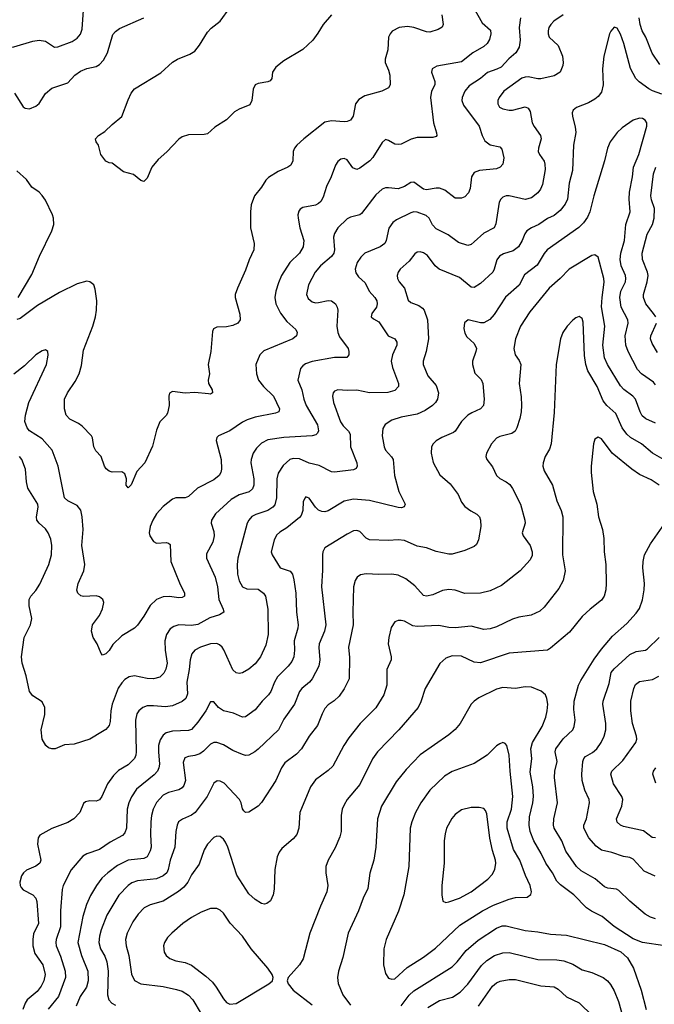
# Model space of a CAD drawing. Header units: inches. Extents: x 501419 to 657765, y 482282 to 547532.
# Tile 190 of 225: x 602868 to 606864, y 531342 to 537539. Entities that reach past the tile are written whole.
import ezdxf

# ---------------------------------------------------------------- set-up
doc = ezdxf.new("R2010")
doc.units = ezdxf.units.IN
doc.header["$MEASUREMENT"] = 0
doc.layers.add('A6503', color=7, linetype='Continuous')

msp = doc.modelspace()

# ---------------------------------------------------------------- linework, layer by layer
at = {"layer": 'A6503', "color": 6}
for points, elevation in [([(602719.2, 537570), (602737.9, 537530), (602740.6, 537510), (602739.5, 537480.5), (602725.9, 537410), (602730.5, 537390), (602738.8, 537378.8), (602750, 537368.3), (602790, 537361.9), (602830, 537369.3), (602950, 537404.7), (602990, 537410.5), (603030, 537404.2), (603087.1, 537367.1), (603108.6, 537368.6), (603199, 537401), (603230, 537423.1), (603251.5, 537448.5), (603260.3, 537479.7), (603271.4, 537628.6)], 3500), ([(605716.3, 537630), (605779.6, 537519.6), (605833.1, 537473.1), (605835.1, 537450), (605825.1, 537414.9), (605811.4, 537390), (605790.7, 537370), (605721.8, 537330), (605650, 537273.7), (605493.5, 537246.5), (605464, 537230), (605460.4, 537210), (605482.5, 537150), (605481.1, 537130), (605460.3, 537090), (605454.1, 537050), (605472.7, 536890), (605493.1, 536826.9), (605494.2, 536810), (605490, 536804.9), (605470, 536796.9), (605370, 536798.5), (605332.6, 536787.4), (605270, 536755.8), (605250, 536753.9), (605230, 536756.5), (605190, 536779), (605170, 536784.4), (605150, 536765.8), (605091.3, 536671.3), (605072.1, 536650), (605010, 536603.7), (604990, 536597.1), (604966.2, 536606.2), (604930, 536656.7), (604910, 536664.9), (604890, 536660.9), (604870, 536645.7), (604856.3, 536623.7), (604829.6, 536550.4), (604799, 536490), (604778, 536422), (604764.4, 536395.6), (604750, 536381.4), (604730, 536371.2), (604650, 536356.8), (604633.4, 536346.6), (604625, 536335), (604618.8, 536310), (604620.5, 536290), (604631.4, 536230), (604657.7, 536150), (604653.1, 536110), (604630.5, 536070), (604568, 536010), (604516.7, 535930), (604496.5, 535883.5), (604480.4, 535830), (604473.9, 535790), (604481.1, 535750), (604510, 535692.7), (604550, 535638.7), (604605.5, 535590), (604614.2, 535570), (604610.6, 535550), (604586.7, 535530), (604404.5, 535455.5), (604379.8, 535430), (604354.7, 535370), (604358.5, 535310), (604372.2, 535270), (604402.5, 535230), (604466.6, 535170), (604502.8, 535090), (604498.7, 535070), (604478, 535062), (604350, 535036.9), (604299.3, 535020.7), (604270, 535006.8), (604190, 534950.5), (604119.8, 534920.2), (604109.3, 534910), (604104.8, 534890), (604135.9, 534770), (604137.9, 534710), (604134.4, 534690), (604123.4, 534670), (604090, 534642.3), (603988, 534590), (603930, 534538.6), (603910, 534529.4), (603850.7, 534529.3), (603830, 534520.6), (603770, 534474.8), (603730, 534428.3), (603706.2, 534390), (603689, 534350), (603683.6, 534310), (603687.4, 534290), (603710, 534255.6), (603730, 534244.8), (603790, 534248.3), (603805.4, 534245.4), (603815.9, 534235.9), (603818.4, 534130), (603874, 533994), (603906.2, 533930), (603904.7, 533910), (603890, 533902.8), (603870, 533901), (603810, 533908.3), (603770, 533907.4), (603728.8, 533890), (603688.9, 533851.1), (603650, 533784.6), (603610, 533729), (603590, 533708.7), (603510, 533660.7), (603454.4, 533605.6), (603430, 533568.2), (603410, 533548.7), (603390, 533539.8), (603380.3, 533550), (603354.7, 533610), (603330.6, 533650), (603320.6, 533690), (603326.3, 533730), (603370.2, 533789.8), (603390, 533830.1), (603397, 533870), (603391.8, 533890), (603370, 533906.6), (603350, 533912.6), (603270, 533908), (603252.2, 533912.2), (603233.4, 533930), (603227.7, 533947.7), (603235.1, 533990), (603272.2, 534070), (603278.5, 534110), (603258.3, 534230), (603268, 534330), (603260.8, 534410), (603252.1, 534452.1), (603230, 534480.8), (603170.1, 534510.1), (603148.8, 534530), (603110.7, 534730), (603072.8, 534830), (603010, 534900.3), (602930, 534950.5), (602914.5, 534970), (602900.2, 535010), (602903.4, 535050), (602926, 535130), (603035.9, 535370), (603047.4, 535427.4), (603043.9, 535450), (603030, 535460.7), (603010, 535454.5), (602970, 535429.1), (602898.9, 535361.1), (602830, 535308.4)], 3500), ([(605526, 537570), (605534.2, 537510), (605527.1, 537492.9), (605503.4, 537476.6), (605450, 537461.6), (605430, 537463.1), (605350, 537490), (605310, 537496.7), (605256.6, 537490), (605213.8, 537466.2), (605199.3, 537450), (605189.7, 537430), (605185.7, 537350), (605168.8, 537290), (605168.8, 537270), (605190, 537222.4), (605197.2, 537190), (605200.1, 537130), (605189, 537111), (605148.8, 537090), (605041, 537059), (605002.6, 537037.4), (604981.9, 537010), (604967, 536933), (604950, 536907.2), (604930, 536898.4), (604910, 536896.2), (604830, 536901.8), (604790, 536893.9), (604656.4, 536790), (604612.2, 536750), (604597, 536730), (604590.4, 536710), (604586.5, 536650), (604575.6, 536624.4), (604556.8, 536610), (604495.5, 536584.5), (604434.4, 536545.6), (604418.4, 536530), (604390, 536484.3), (604345.7, 536430), (604325.4, 536374.6), (604320.1, 536330), (604321.2, 536230), (604343.9, 536130), (604342.5, 536090), (604312.5, 536027.6), (604290, 535963.2), (604238.4, 535850), (604224.6, 535810), (604224.2, 535790), (604254.2, 535685.8), (604256.1, 535650), (604242, 535630), (604210, 535614.3), (604170, 535605.6), (604110, 535604.7), (604087.3, 535592.7), (604082.5, 535577.5), (604071.5, 535450), (604053.5, 535370), (604062.5, 535310), (604053.8, 535270), (604057.3, 535250), (604078.9, 535210), (604081.4, 535190), (604070, 535183.2), (604056.7, 535183.3), (603970, 535191.7), (603909.3, 535189.3), (603830, 535198.5), (603811.1, 535188.9), (603807.1, 535170), (603809.7, 535110), (603798.1, 535061.9), (603790, 535048.2), (603750, 535009), (603730, 534955.3), (603704.9, 534855.1), (603654.6, 534750), (603604.9, 534695.1), (603570, 534612.5), (603550, 534592.6), (603537.8, 534610), (603540.5, 534650), (603530, 534679.8), (603510, 534693.1), (603450, 534691.3), (603430, 534698), (603411.9, 534711.9), (603401.1, 534730), (603380.8, 534790), (603346.4, 534826.4), (603333.7, 534850), (603326.5, 534906.5), (603319.4, 534919.4), (603261.8, 534981.8), (603238.4, 534998.4), (603183.9, 535023.9), (603160.4, 535050), (603149.3, 535090), (603149.9, 535150), (603169.6, 535190), (603217.9, 535262.1), (603242.6, 535310), (603256.6, 535363.4), (603270, 535459.8), (603328.7, 535610), (603344.3, 535670), (603350.8, 535710), (603352.8, 535770), (603342.1, 535842.1), (603333.5, 535870), (603310, 535889.6), (603290, 535893), (603230, 535877.2), (603117.9, 535822.1), (602979.4, 535740.6), (602870, 535659.3), (602850, 535652)], 3400), ([(606289.8, 537570.2), (606230.1, 537530), (606211, 537510), (606199.8, 537490), (606195.2, 537470), (606195.7, 537450), (606202.5, 537430), (606257.3, 537377.3), (606284.5, 537310), (606290.3, 537270.3), (606288.5, 537250), (606271.4, 537210), (606233.2, 537186.8), (606150, 537166.7), (606130, 537166.4), (606070, 537178.8), (606050, 537178), (606030, 537170.9), (605915.4, 537090), (605885.7, 537050), (605879.2, 537030), (605879.3, 537010), (605889.4, 536989.4), (605910, 536978.6), (605949.4, 536969.4), (605970, 536969.6), (606050, 536991.4), (606070, 536983.4), (606081.1, 536961.1), (606094.9, 536890), (606106.5, 536866.5), (606147, 536810), (606151.6, 536790), (606134, 536730), (606133.2, 536710), (606140.5, 536690), (606169.1, 536649.1), (606175.1, 536630), (606177, 536597), (606158.6, 536501.4), (606147.1, 536472.9), (606130.3, 536450), (606090, 536418.5), (606050, 536407), (605950, 536430.9), (605929.7, 536430.3), (605910, 536422.8), (605897.2, 536410), (605887.6, 536390), (605866.4, 536253.6), (605855.7, 536230), (605790, 536195.4), (605730, 536140.2), (605710, 536124.9), (605690, 536118.8), (605630, 536136.6), (605565.2, 536185.2), (605490, 536223.6), (605467.8, 536247.8), (605446.5, 536290), (605427.5, 536307.4), (605370, 536327.3), (605350, 536329), (605330, 536324.4), (605241.1, 536278.9), (605217.6, 536262.4), (605191.9, 536228.1), (605176.2, 536150), (605165.9, 536130), (605136.7, 536110), (605041.8, 536070), (605014.8, 536045.2), (604992.6, 536010), (604979.9, 535970), (604985.2, 535945.2), (605001.2, 535921.2), (605042.6, 535882.6), (605068.8, 535830), (605104.3, 535790), (605115.6, 535770), (605119.2, 535750), (605113.3, 535730), (605085.5, 535690), (605081.2, 535670), (605096, 535656), (605130, 535636.6), (605188.7, 535550), (605229.6, 535529.6), (605242.5, 535510), (605241.9, 535490), (605215.6, 535430), (605207, 535390), (605214.2, 535350), (605253.6, 535250), (605252.4, 535230), (605230, 535205.6), (605186.5, 535193.5), (605070, 535191.2), (604990, 535207.7), (604930, 535204.6), (604870.3, 535209.7), (604850, 535201.3), (604842.2, 535190), (604838.1, 535170), (604842.5, 535130), (604887.1, 535007.1), (604903.6, 534983.6), (604938.4, 534950), (604948, 534930), (604949.7, 534850), (604989.8, 534750), (604993.4, 534730), (604986.1, 534713.9), (604970, 534706), (604850, 534690.4), (604830, 534693.9), (604752.7, 534732.7), (604690, 534748.6), (604630, 534775.1), (604590, 534777.2), (604569.2, 534770.8), (604525.8, 534734.2), (604495.4, 534684.6), (604487.3, 534650), (604484.3, 534530), (604473.4, 534486.6), (604460.8, 534470), (604430.5, 534449.5), (604355.4, 534424.6), (604330, 534411.5), (604310.3, 534390), (604299.4, 534370), (604241.9, 534150), (604236.9, 534110), (604239.8, 534050), (604250, 534007.9), (604271.6, 533970), (604297.7, 533957.7), (604370, 533954.2), (604403.5, 533930), (604416.2, 533910), (604430.4, 533830), (604432.4, 533670), (604418.3, 533601.7), (604383.7, 533530), (604350, 533485), (604310, 533450.3), (604271, 533429), (604250, 533424.8), (604230, 533429.2), (604210, 533447.7), (604152.5, 533572.5), (604142, 533590), (604125.2, 533605.2), (604110, 533612), (604070, 533609.8), (604006.8, 533590), (603970, 533569.9), (603952.2, 533547.8), (603940, 533510), (603935.7, 533450), (603919.3, 533370), (603924.2, 533295.8), (603912.9, 533267.1), (603890, 533247.8), (603830, 533220.3), (603785.7, 533214.3), (603710, 533221.2), (603670, 533220.3), (603642, 533210), (603618.1, 533190), (603605.2, 533170), (603596.4, 533130), (603601.8, 532930), (603599.4, 532910), (603590.6, 532889.4), (603550.6, 532850), (603490, 532813.2), (603457.3, 532782.7), (603421.2, 532730), (603384.1, 532650), (603370, 532629.6), (603350, 532620.6), (603310, 532623.3), (603282.9, 532617.1), (603270, 532605.2), (603245.7, 532550), (603209.1, 532510), (603170, 532485.3), (603070.8, 532449.2), (602994.2, 532405.8), (602984.8, 532390), (602979, 532350), (602999.8, 532250), (602994.1, 532230), (602968.3, 532211.7), (602910, 532185.8), (602891, 532170), (602878.6, 532150), (602868.1, 532110), (602869.6, 532090), (602876.6, 532076.6), (602890, 532062.6), (602951.2, 532031.2), (602968.7, 532010), (602975.8, 531990), (602985.4, 531850), (602954.3, 531785.7), (602949.6, 531750.4), (602950.8, 531710), (602962.4, 531662.4), (603012.4, 531590), (603028.7, 531530), (603020.4, 531490), (603003.1, 531456.9), (602976.7, 531423.3), (602914.3, 531370), (602901.5, 531350), (602887.6, 531310)], 3700), ([(604832, 537570), (604778.4, 537510), (604745.7, 537454.3), (604713, 537410), (604650, 537352.2), (604530, 537279.9), (604480.2, 537239.8), (604459.5, 537210), (604454.4, 537170), (604444.6, 537155.4), (604430, 537147.8), (604370, 537138.4), (604351, 537129), (604338.3, 537101.7), (604330.2, 537029.8), (604317, 537003), (604250, 536976.8), (604220.9, 536959), (604170, 536909.8), (604097.1, 536862.9), (604050, 536821.1), (604030, 536816.4), (603930, 536814.3), (603890, 536802.6), (603870, 536788.3), (603793.1, 536706.9), (603740.1, 536659.9), (603699.6, 536610), (603670, 536540.9), (603650, 536520.9), (603630, 536527.3), (603583.9, 536563.9), (603521.7, 536581.7), (603450, 536637.2), (603430, 536639.3), (603410, 536649.3), (603378.7, 536690), (603364.2, 536750), (603349.6, 536770), (603344.5, 536790), (603364.5, 536810), (603404.5, 536835.5), (603450, 536880.6), (603510.3, 536929.7), (603550, 537035.2), (603570, 537076.2), (603590, 537103.2), (603755.6, 537204.4), (603830, 537272.8), (603860.5, 537290), (603938.2, 537321.8), (603970, 537341.8), (604000.6, 537379.4), (604050, 537461.1), (604073.5, 537486.5), (604130.6, 537530), (604190, 537614.2)], 3300), ([(602835.9, 537075.9), (602890, 536991.6), (602902.8, 536982.8), (602930, 536979), (602970, 536994.1), (602990, 537012.5), (603030, 537074.2), (603070, 537108.6), (603170, 537141.8), (603214.4, 537190), (603250, 537215), (603290, 537231.3), (603350, 537244.4), (603370, 537256.2), (603394.6, 537285.4), (603420.5, 537330), (603454.8, 537445.2), (603470, 537464.1), (603495.6, 537484.4), (603650, 537551.9)], 3400), ([(606021.9, 537550), (606012.7, 537490), (606018.5, 537410), (606013.3, 537366.7), (605990.6, 537330), (605947.1, 537292.9), (605899, 537241), (605872.9, 537227.1), (605812.3, 537207.7), (605770, 537169.8), (605697.4, 537122.6), (605671, 537090), (605654.5, 537050), (605652.2, 537030), (605661.2, 537001.2), (605759.9, 536870), (605779.6, 536810), (605797.1, 536777.1), (605830, 536751), (605890, 536738.1), (605904.1, 536724.1), (605916.7, 536670), (605909.3, 536630), (605892.4, 536610), (605870, 536601), (605762.3, 536590), (605730, 536577.6), (605712.2, 536550), (605703.7, 536476.3), (605694.2, 536450), (605670, 536425.1), (605650, 536416.2), (605610, 536416.9), (605545.3, 536465.3), (605510, 536478.6), (605490, 536479.3), (605430, 536468.7), (605410, 536471.7), (605350, 536517.4), (605330, 536514.3), (605290, 536489.5), (605250, 536475), (605190, 536480.9), (605170, 536480.2), (605150, 536472.5), (605110, 536437.7), (605020.6, 536319.4), (605009.6, 536310.4), (604950, 536295.9), (604930, 536285.6), (604870, 536228.9), (604850, 536194.3), (604844.2, 536170), (604850, 536090), (604845.4, 536070), (604831.2, 536048.8), (604761.2, 535990), (604727.1, 535950), (604686.4, 535870), (604674.3, 535810), (604684.1, 535784.1), (604710, 535763.1), (604730, 535758.1), (604750, 535759.3), (604810.9, 535770.9), (604830, 535768.8), (604856, 535750), (604867, 535730), (604871.5, 535710), (604865.5, 535610), (604870, 535570), (604882.1, 535542.1), (604935.9, 535470), (604940.5, 535450), (604939.1, 535430), (604927.4, 535412.6), (604850, 535412.8), (604710, 535387.3), (604666.3, 535373.7), (604650, 535361.5), (604636.6, 535343.4), (604619.8, 535270), (604643.7, 535210), (604657, 535150), (604672.1, 535110), (604743.8, 534990), (604748.8, 534951.2), (604743.7, 534936.3), (604733.2, 534926.8), (604710, 534920), (604531.1, 534908.9), (604430, 534895), (604390, 534874.8), (604358.3, 534841.7), (604338.6, 534810), (604324.7, 534770), (604323.9, 534750), (604342.4, 534650), (604342.4, 534610), (604334.3, 534585.7), (604311.8, 534568.2), (604250, 534549.5), (604199.9, 534520.1), (604101.2, 534430), (604075.8, 534390), (604073.1, 534370), (604090, 534318.4), (604092.7, 534290), (604083.7, 534250), (604043.5, 534176.5), (604042.9, 534150), (604099.1, 534030), (604113.8, 533970), (604122.5, 533890), (604149.6, 533830), (604152.1, 533810), (604126.5, 533793.5), (604064.8, 533775.2), (603990, 533733.4), (603950, 533726.9), (603870, 533730), (603839.1, 533720.9), (603814.9, 533705.1), (603791.2, 533668.8), (603782.1, 533630), (603783, 533570), (603795.5, 533490), (603788.7, 533451.3), (603774.8, 533425.2), (603750, 533401.5), (603710, 533391), (603670, 533392.1), (603590, 533408.8), (603557.1, 533402.9), (603530, 533385.9), (603510, 533365.2), (603488.6, 533331.4), (603450.3, 533230.3), (603441.4, 533190), (603437.2, 533122.8), (603430, 533095.8), (603410, 533072.2), (603390, 533059), (603310, 533010.7), (603210, 532979.7), (603150, 532975.2), (603090, 532949.9), (603070, 532949.9), (603050, 532957), (603032.3, 532970), (603009.2, 533010), (603003.3, 533070), (603025.7, 533165.7), (603025, 533210), (603010, 533245.8), (602950, 533284), (602929.9, 533310), (602909.1, 533410), (602882.4, 533490), (602879.2, 533530), (602895.1, 533650), (602934.7, 533730), (602944.3, 533770), (602926.8, 533850), (602927.7, 533890), (602937.6, 533910), (602970, 533947), (602994.6, 533985.4), (603050.6, 534109.4), (603067.7, 534170), (603070.2, 534230.2), (603064.2, 534270), (603047.6, 534310), (603030, 534335), (602989.7, 534369.7), (602975.2, 534390), (602973.9, 534410), (602983.6, 534470), (602981.1, 534490), (602919.5, 534590), (602910.6, 534630), (602903.4, 534710), (602881.5, 534770), (602865.6, 534790)], 3600), ([(606897.4, 537257.4), (606849.1, 537329.1), (606810.6, 537430), (606787.8, 537470), (606774.6, 537510), (606769.2, 537550)], 3700), ([(606910.8, 537070.8), (606851.8, 537091.8), (606830, 537104.1), (606768.4, 537148.5), (606747.1, 537170), (606712.6, 537232.6), (606671.9, 537390), (606650, 537447.9), (606630, 537485.7), (606610, 537491.5), (606590, 537467.9), (606581.5, 537450), (606545.7, 537310), (606536.3, 537230), (606541.6, 537130), (606530, 537083.6), (606510, 537054.8), (606490, 537038), (606450, 537015.4), (606373.4, 536986.6), (606353.4, 536970), (606347.2, 536952.8), (606347.7, 536930), (606365.8, 536865.8), (606369.2, 536830), (606355.4, 536750), (606349.4, 536590), (606327.2, 536510), (606317.5, 536410), (606301.4, 536378.6), (606270, 536337.4), (606233.6, 536306.4), (606190, 536287.2), (606136.5, 536250), (606090, 536228.8), (606060.9, 536210), (606047.8, 536192.2), (606031.5, 536150), (606007.8, 536110), (605975.6, 536084.4), (605914.1, 536065.9), (605888.8, 536051.2), (605871.5, 536028.5), (605856.2, 535970), (605845.8, 535950), (605770, 535878.2), (605730, 535854.3), (605710, 535856.6), (605636.2, 535916.2), (605509.7, 535969.7), (605484.4, 535990), (605434.4, 536054.4), (605410, 536070.9), (605390, 536077.2), (605370, 536076.6), (605354.7, 536065.3), (605320.6, 536019.4), (605262.3, 535970), (605249.8, 535950), (605245.4, 535930), (605247.3, 535910), (605257.3, 535890), (605289.9, 535849.9), (605314.7, 535774.7), (605330, 535760.2), (605380.8, 535740.8), (605404.2, 535724.2), (605413.5, 535710), (605435.8, 535650), (605442.6, 535530), (605426.8, 535450), (605407.9, 535390), (605407.7, 535370), (605437.2, 535297.2), (605490, 535237.4), (605504.7, 535190), (605498.2, 535150), (605486.2, 535130), (605466.3, 535110), (605421.1, 535078.9), (605370, 535055.5), (605270, 535038.4), (605210, 535019), (605168.6, 534991.4), (605153.6, 534966.4), (605150, 534919.1), (605162.7, 534850), (605170.7, 534830), (605208.4, 534788.4), (605218.6, 534770), (605228.2, 534670), (605254.1, 534570), (605293.8, 534490), (605287.7, 534472.3), (605272.6, 534467.4), (605250, 534467.9), (605070, 534513.6), (604970, 534521.5), (604910.5, 534509.5), (604810, 534448.2), (604790, 534442.2), (604770, 534442.8), (604750, 534451.7), (604731.1, 534470), (604690, 534528), (604670, 534535.1), (604664.2, 534530), (604652.3, 534507.7), (604650.6, 534450), (604640.6, 534419.4), (604630, 534405.5), (604550, 534340.7), (604505.4, 534314.6), (604484.8, 534295.2), (604470, 534263.2), (604450.9, 534190), (604456.7, 534170), (604508.7, 534090), (604570, 534069.1), (604584.8, 534050), (604594.1, 534014.1), (604606.7, 533930), (604610.5, 533810), (604621, 533730), (604619.2, 533710), (604595.7, 533630), (604598.4, 533570), (604594.7, 533530), (604580.6, 533499.4), (604557.5, 533470), (604490, 533403.8), (604471.8, 533370), (604450, 533311.2), (604435.1, 533290), (604394.2, 533250), (604350, 533195), (604290, 533150.3), (604270, 533148.6), (604213.9, 533173.9), (604150, 533188.7), (604118.6, 533210), (604090, 533244.7), (604070, 533246.5), (604038.7, 533190), (603990, 533118.3), (603950, 533072.5), (603930, 533064.8), (603830, 533061.6), (603790.2, 533049.8), (603770, 533035.4), (603752.5, 533007.5), (603742.7, 532970), (603741, 532930), (603747.1, 532852.9), (603744.1, 532830), (603734.4, 532810), (603713.6, 532786.4), (603603.2, 532696.8), (603571.7, 532648.3), (603554.8, 532610), (603543.8, 532570), (603540.4, 532450), (603530, 532421), (603515.2, 532404.8), (603436.6, 532363.4), (603370, 532316.7), (603290.3, 532289.7), (603265.9, 532274.1), (603192.6, 532187.4), (603141.1, 532090), (603134.8, 532065.2), (603124.2, 531930), (603124.8, 531830), (603096.7, 531750), (603094.9, 531730), (603097.2, 531710), (603125.3, 531645.3), (603153.1, 531550), (603156.5, 531510), (603112.9, 531390), (603047.9, 531312.1)], 3800), ([(606870, 535241.8), (606858.6, 535258.6), (606781.9, 535310), (606757.5, 535337.5), (606699.7, 535450), (606684.4, 535490), (606680.7, 535550), (606699.9, 535630), (606696.6, 535650), (606655, 535730), (606645.9, 535790), (606652.7, 535830), (606682.7, 535890), (606685, 535910), (606682, 535930), (606654.6, 535990), (606648.1, 536030), (606652.3, 536070), (606675.1, 536150), (606683.3, 536250), (606711.2, 536330), (606705.1, 536410), (606706.4, 536453.6), (606725.2, 536550), (606731.8, 536610), (606765.2, 536690), (606816.1, 536870), (606816, 536890), (606806.3, 536906.3), (606790, 536917), (606770, 536920.1), (606730, 536906.6), (606660.8, 536859.2), (606629.2, 536830), (606585.1, 536770), (606568.5, 536730), (606550.6, 536650), (606482.4, 536430), (606458.5, 536330), (606443.2, 536296.8), (606418.5, 536261.5), (606387.7, 536232.3), (606189.2, 536090.8), (606170, 536067), (606126.3, 535993.7), (606045.8, 535934.2), (606011.9, 535868.1), (605927.4, 535792.6), (605855.7, 535684.3), (605827.8, 535652.2), (605790, 535632.2), (605770, 535631.4), (605690.9, 535649.1), (605668.2, 535631.8), (605664.4, 535595.6), (605670, 535566), (605683.8, 535543.8), (605730, 535501.7), (605743.3, 535470), (605740.5, 535450), (605719.2, 535390), (605718.5, 535370), (605734.1, 535314.1), (605774.1, 535274.1), (605783.5, 535250), (605793.1, 535150), (605788.5, 535111.5), (605769.6, 535090), (605714.4, 535065.6), (605690, 535049.7), (605649, 535010), (605610.1, 534950), (605598.8, 534941.2), (605525.8, 534910), (605490, 534888.8), (605471.2, 534870), (605460.9, 534850), (605457.8, 534810), (605471.2, 534751.2), (605514.1, 534674.1), (605578, 534618), (605628.1, 534550), (605650, 534501.8), (605670, 534475.9), (605707.5, 534447.5), (605746.9, 534426.9), (605763.1, 534410), (605770.1, 534390), (605771.1, 534350), (605755.6, 534264.4), (605743.8, 534236.2), (605730, 534223.9), (605670, 534197.2), (605590, 534174.8), (605570, 534174.5), (605490, 534191.7), (605430, 534215.8), (605370, 534226.2), (605290, 534261.2), (605250, 534265.2), (605190, 534261.8), (605070, 534264.9), (605050, 534275.1), (605010, 534318.8), (604990, 534324.7), (604970, 534321), (604930, 534302), (604790, 534214.3), (604776.8, 534190), (604774, 534170), (604774, 534074), (604767.1, 533970), (604794.7, 533730), (604787.4, 533690), (604753.7, 533610), (604751.5, 533588.5), (604757.6, 533510), (604751.2, 533470), (604710, 533389.9), (604691.4, 533368.6), (604644.1, 533330), (604629.8, 533310.2), (604598.3, 533230), (604530, 533136.5), (604496.9, 533070), (604370, 532947.8), (604348.6, 532930), (604310, 532909.2), (604290, 532906.9), (604270, 532913.2), (604210, 532938.9), (604150, 532975.6), (604110, 532990.6), (604090, 532990.4), (604070, 532979), (604024.8, 532935.2), (604000.9, 532919), (603970, 532906.9), (603930, 532900.9), (603907.7, 532892.3), (603896.9, 532863.1), (603911.5, 532750), (603901.2, 532718.8), (603890, 532704.5), (603870, 532691.3), (603804.5, 532675.5), (603770, 532658), (603730, 532612), (603708.6, 532570), (603697.7, 532530), (603693.9, 532490), (603690.8, 532410), (603695, 532330), (603690, 532308.7), (603670.2, 532270), (603650, 532259.6), (603550, 532249.2), (603484.3, 532215.7), (603422.4, 532170), (603385.2, 532134.8), (603351.3, 532090), (603314.2, 532025.8), (603289.3, 531970.7), (603265, 531895), (603234.6, 531730), (603256, 531650), (603295.8, 531550), (603299.4, 531490), (603288.8, 531450), (603249.1, 531390.9), (603222.5, 531330)], 3900), ([(602857.8, 535790), (602943.7, 535936.3), (602992.7, 536050), (603070.6, 536210), (603081.8, 536250), (603080.3, 536290), (603074.4, 536310), (603030, 536402.9), (603010, 536433.2), (602990, 536453), (602944.7, 536484.7), (602910, 536532.4), (602850, 536588.1)], 3400), ([(606872.3, 535670), (606859, 535690), (606809.4, 535750), (606794.5, 535790), (606794.5, 535810), (606818.7, 535890), (606825.1, 535930), (606821.6, 535950), (606788.3, 536030), (606786.7, 536070), (606819.1, 536190), (606852.3, 536250), (606863.2, 536290), (606863.7, 536350), (606845.4, 536405.4), (606842.1, 536430), (606857.5, 536570), (606872.2, 536610)], 3800), ([(606870, 534998.8), (606810, 535027.8), (606786.9, 535046.9), (606774.1, 535070), (606745.2, 535150), (606729.3, 535169.3), (606672.6, 535212.6), (606650, 535235.4), (606568.7, 535370), (606550.4, 535410), (606539.6, 535490), (606552.4, 535610), (606531.2, 535731.2), (606534.4, 535790), (606548.1, 535888.1), (606546.5, 535910), (606510, 536043.8), (606490, 536059.9), (606470, 536056), (606327, 535970), (606269.9, 535910.1), (606201.8, 535850), (606078.8, 535701.2), (606021.6, 535610), (605988.8, 535530), (605978.5, 535470), (605987.4, 535430), (606013.6, 535393.6), (606023.1, 535370), (606013.3, 535250), (606025.1, 535165.1), (606027.1, 535110), (606025.1, 535070), (606016.2, 535030), (605997.9, 534970), (605986.9, 534950), (605965.8, 534934.2), (605890, 534915.3), (605870, 534904.9), (605839, 534870), (605806.6, 534810), (605803.5, 534790), (605808.5, 534770), (605844.5, 534724.5), (605869.6, 534669.6), (605890, 534650.5), (605930, 534631.3), (605952.8, 534612.8), (605970, 534588.1), (606021.2, 534490), (606049, 534390), (606049.5, 534370), (606031.4, 534310), (606037.5, 534290), (606081.8, 534230), (606094.8, 534190), (606094.1, 534165.9), (606081.3, 534138.7), (606018.5, 534070), (605901.1, 533978.9), (605830, 533943.5), (605770, 533930.2), (605670, 533928.6), (605610, 533949), (605570, 533953.4), (605530, 533946.1), (605470, 533918.7), (605430, 533910), (605410, 533915.3), (605354.8, 533974.8), (605298.9, 534018.9), (605250, 534043.6), (605210, 534050.3), (605130, 534047.9), (605048.4, 534051.6), (605014.6, 534045.4), (604992, 534030), (604980.2, 534010), (604970, 533969.9), (604964.7, 533810), (604966.7, 533730), (604938, 533590), (604944.3, 533524.3), (604942.3, 533390), (604910, 533326.6), (604879.2, 533280.8), (604848.3, 533251.7), (604810, 533225.9), (604790, 533204.1), (604771.3, 533170), (604742.2, 533097.8), (604690, 533030.3), (604643.1, 532950), (604610, 532917.1), (604538, 532862), (604517, 532830), (604479.7, 532750), (604390, 532612), (604368.4, 532590), (604310, 532551.5), (604290, 532549.9), (604279.8, 532559.8), (604271.3, 532571.3), (604262.7, 532610), (604252.4, 532630), (604154.2, 532734.2), (604130, 532747.2), (604111.7, 532748.3), (604090, 532734.3), (604048.2, 532650), (603972.4, 532550), (603950, 532531.8), (603891.8, 532508.2), (603868, 532490), (603858.6, 532470), (603850, 532430), (603844.2, 532330), (603815.2, 532250), (603803.5, 532190), (603794.1, 532170), (603770, 532150), (603730, 532131.5), (603610, 532120), (603573.8, 532106.2), (603550, 532090.4), (603491.8, 532028.2), (603416.4, 531903.6), (603379.9, 531810), (603369.8, 531770), (603366.3, 531730), (603376, 531690), (603404.3, 531644.3), (603416.8, 531610), (603423.9, 531550), (603420.7, 531400.7), (603428.5, 531370), (603448.7, 531350), (603470, 531337.1)], 4000), ([(606970, 534743), (606851.8, 534811.8), (606783.8, 534870), (606714.3, 534910), (606689.9, 534929.9), (606661, 534970), (606620.4, 535060.4), (606564.7, 535110), (606541.1, 535141.1), (606503.4, 535230), (606444.7, 535330), (606431.9, 535370), (606424.9, 535424.9), (606415.7, 535635.7), (606410, 535658.4), (606390, 535671.7), (606370, 535663.1), (606350, 535647.4), (606314.7, 535610), (606287.3, 535570), (606272.1, 535530), (606245.3, 535370), (606232.7, 535067.3), (606214.1, 534870), (606203.7, 534836.3), (606176.7, 534790), (606162.7, 534750), (606162.3, 534730), (606170, 534699.3), (606221.9, 534610), (606250.5, 534510), (606276.8, 534450), (606287.1, 534410), (606284.4, 534170), (606301.4, 534070), (606289.2, 534010), (606261.4, 533958.6), (606170, 533841.5), (606142.6, 533817.4), (606087.8, 533792.2), (606010, 533779.4), (605970, 533767), (605870, 533717.4), (605830, 533704.8), (605790, 533700.8), (605710, 533721.1), (605610, 533712.3), (605570, 533714.3), (605506.9, 533726.9), (605370, 533719), (605344, 533724), (605290, 533752.7), (605270, 533758.3), (605250, 533757.2), (605230, 533748.7), (605206.6, 533713.4), (605192.4, 533650), (605188.8, 533610), (605206.8, 533530), (605205.6, 533510), (605178.7, 533450), (605178.6, 533350), (605160.7, 533290), (605110, 533207.8), (605011, 533109), (604940.5, 533019.5), (604908, 532970), (604838.5, 532841.5), (604810, 532813.3), (604730, 532755.7), (604697.9, 532710), (604632.2, 532550), (604625.4, 532450), (604611.7, 532410), (604590, 532382.7), (604517.8, 532322.2), (604500.8, 532299.2), (604488.9, 532271.1), (604474.3, 532190), (604470, 532066.6), (604462.7, 532030), (604446.1, 531993.9), (604424.2, 531975.8), (604410, 531971.6), (604390, 531976.3), (604350, 532002.2), (604310, 532037.4), (604235.4, 532155.4), (604177.9, 532330), (604162.8, 532362.8), (604150, 532381.1), (604130, 532397.3), (604110, 532400.8), (604090, 532392.1), (604050, 532349.9), (604030, 532314), (603996.7, 532223.3), (603950, 532156.8), (603925.7, 532110), (603900.9, 532079.1), (603868.4, 532051.6), (603770, 531992.1), (603690, 531967.5), (603650.8, 531949.2), (603613.4, 531910), (603579.8, 531860.2), (603544.8, 531790), (603534, 531750), (603538.3, 531710), (603555.4, 531650), (603571, 531531), (603591.2, 531491.2), (603630, 531470), (603770, 531453), (603855.7, 531435.7), (603890, 531424.9), (603930, 531399.2), (603957.7, 531370), (604010, 531281.9)], 4100), ([(606884.1, 535444.1), (606850, 535500.5), (606839.8, 535530), (606840.9, 535550), (606877.1, 535630)], 3800), ([(606894.4, 534610), (606843.8, 534643.8), (606770, 534677.3), (606721.4, 534710), (606598.9, 534810), (606530, 534900.1), (606510, 534912.1), (606490, 534898), (606481.1, 534870), (606465.7, 534730), (606465.4, 534690), (606479, 534570), (606502.1, 534490), (606512.3, 534410), (606536.5, 534330), (606546.7, 534273.3), (606547.6, 534190), (606557.5, 534110), (606560.4, 533990), (606559.2, 533950), (606547.7, 533910), (606530, 533886.4), (606460.4, 533830), (606410, 533781.9), (606330, 533684.7), (606210, 533582.6), (606190, 533571.1), (605950, 533552.4), (605770, 533490.8), (605730, 533495.1), (605650, 533532.5), (605590, 533534.6), (605550, 533520.8), (605512.6, 533487.4), (605421.1, 533330), (605393.3, 533246.7), (605375.6, 533210), (605254.4, 533070), (605119.9, 532930), (605090, 532886), (605010, 532724.6), (604930, 532631.7), (604910, 532597.5), (604898.8, 532570), (604891.1, 532530), (604891, 532430), (604883.5, 532396.5), (604853.4, 532326.6), (604809.7, 532250), (604795.8, 532210), (604794.7, 532170), (604808, 532090), (604801.6, 532050), (604760.7, 531959.3), (604694, 531790), (604652.1, 531627.9), (604630, 531589.6), (604557.8, 531510), (604550.9, 531490), (604557.5, 531470), (604589.5, 531430), (604710, 531339.6)], 4200), ([(606870, 531879.7), (606839.7, 531890), (606805.8, 531910), (606710, 531991.3), (606639.2, 532059.2), (606626.1, 532066.1), (606570, 532073.2), (606550, 532081.8), (606491.4, 532131.4), (606402.4, 532182.4), (606373.8, 532210), (606306, 532306), (606281.3, 532370), (606233.1, 532450), (606228, 532470), (606230, 532510), (606253.7, 532610), (606234.9, 532770), (606238, 532810), (606252.1, 532870), (606240.1, 532930), (606244.5, 532950), (606290, 533011.8), (606349.7, 533070), (606359.6, 533090), (606364.2, 533130), (606357.2, 533197.2), (606359.9, 533250), (606387, 533350), (606400.7, 533379.3), (606484.7, 533515.3), (606530, 533578), (606601.3, 533658.7), (606690, 533738.2), (606750, 533804), (606770, 533833.9), (606790, 533888.3), (606800.1, 533950), (606801.1, 533990), (606791.2, 534090), (606792.5, 534130), (606801.5, 534170), (606839.7, 534240.3), (607001.7, 534470)], 4200), ([(606869.3, 532149.3), (606799.5, 532179.5), (606730, 532255.7), (606710, 532265.1), (606670, 532272.2), (606596.7, 532296.7), (606530, 532312.9), (606496.8, 532336.8), (606452, 532390), (606420, 532450), (606420.3, 532470), (606436.9, 532510), (606454.8, 532610), (606454.1, 532630), (606425.1, 532690), (606410, 532750), (606406.4, 532790), (606412.7, 532870), (606419, 532890), (606430, 532901.2), (606474.2, 532925.8), (606501.8, 532950), (606528.7, 532990), (606547.8, 533030), (606557.3, 533070), (606558.6, 533110), (606540.3, 533230), (606541.2, 533250), (606579.4, 533360.6), (606592.9, 533430), (606610, 533454.2), (606710, 533543.9), (606750, 533561.5), (606808.3, 533571.7), (606819.9, 533580.1), (606894.9, 533650)], 4100), ([(606870, 532388.9), (606850, 532392.1), (606794.8, 532434.8), (606670, 532462), (606650, 532470.2), (606629.2, 532489.2), (606624.9, 532510), (606658.1, 532590), (606665.3, 532630), (606660, 532650), (606606.5, 532730), (606589.6, 532790), (606595.1, 532810), (606664.3, 532875.6), (606746.7, 532990), (606753.7, 533010), (606751.9, 533030), (606726.1, 533110), (606715.4, 533190), (606716.2, 533250), (606734.7, 533330), (606745.7, 533354.3), (606770, 533374), (606853, 533387), (606892.9, 533407.1)], 4000), ([(606930, 531710), (606790, 531730), (606730, 531754.1), (606611.8, 531831.8), (606535.6, 531895.6), (606467.9, 531927.9), (606435.8, 531950), (606356.7, 532030), (606273, 532093), (606250, 532117.8), (606221.7, 532170), (606180.6, 532230), (606151.6, 532291.6), (606104.9, 532370), (606081.1, 532430), (606076.6, 532470), (606078, 532522), (606099.2, 532610), (606103.4, 532650), (606098.8, 532710), (606082.5, 532802.5), (606091.7, 532890), (606086.8, 532950), (606096.3, 532990), (606156.6, 533090), (606180, 533150), (606189.5, 533190), (606192.3, 533230), (606187, 533267), (606177.4, 533290), (606152, 533312), (606090, 533337.5), (606050, 533340.3), (605990, 533328.9), (605910, 533336.7), (605870, 533324.8), (605758.6, 533270), (605729.1, 533250.9), (605709.6, 533230.4), (605641.3, 533110), (605608.9, 533071.1), (605570, 533037.2), (605390, 532912.8), (605300.4, 532819.6), (605237.6, 532742.4), (605145.2, 532590), (605120.3, 532510), (605110.9, 532330), (605096.6, 532250), (605071.7, 532168.3), (605058.7, 532070), (605030, 532009.9), (605001.6, 531930), (604936.6, 531790), (604902.9, 531637.1), (604874.2, 531550), (604868.3, 531510), (604872.1, 531472.1), (604902.3, 531402.3), (604950, 531335.6)], 4300), ([(606873.3, 532733.3), (606855.1, 532790), (606857.6, 532810), (606872.6, 532830)], 3900), ([(605270, 531332.7), (605320.8, 531399.2), (605350, 531425.8), (605590, 531578.5), (605622.4, 531610), (605678.9, 531681.1), (605753.6, 531746.4), (605870, 531822), (605905, 531834.9), (605930, 531836.6), (606050, 531805.9), (606130, 531798.8), (606210, 531782.7), (606310, 531778), (606550, 531719.1), (606652.8, 531672.8), (606694.4, 531634.4), (606731.7, 531570), (606781, 531430), (606812.4, 531310)], 4300), ([(605438.5, 531321.5), (605510, 531365.5), (605592.2, 531387.8), (605641.7, 531418.3), (605690, 531468.3), (605774.6, 531585.4), (605810, 531617.3), (605857.8, 531650), (605910, 531666.4), (605950, 531667.8), (606130, 531623.4), (606250, 531622.8), (606294.5, 531614.5), (606350, 531594.2), (606410, 531558.7), (606470, 531541.7), (606540.6, 531510), (606569.4, 531489.4), (606586.8, 531466.8), (606610, 531425.8), (606638.8, 531358.8), (606664, 531270)], 4200), ([(605757.3, 531330), (605844.2, 531455.8), (605870, 531477.1), (605892.5, 531487.5), (605950, 531499), (605990, 531498.3), (606150, 531457.5), (606232.3, 531452.3), (606258.2, 531438.2), (606310, 531389.4), (606390.9, 531350.9), (606475.3, 531270)], 4100)]:
    msp.add_lwpolyline(points, dxfattribs=dict(at, elevation=elevation))
for points, elevation in [([(605910, 532989), (605890, 532982.2), (605870, 532968.2), (605811.5, 532910), (605730, 532857.8), (605590, 532807.5), (605541.8, 532778.2), (605449.8, 532690), (605393.6, 532610), (605360.3, 532550), (605335.9, 532490), (605326.7, 532450), (605317.9, 532210), (605286.5, 532030), (605252, 531928), (605174.7, 531750), (605159.8, 531690), (605158.7, 531590), (605170, 531535.9), (605190, 531506.1), (605210, 531499.3), (605230, 531502.7), (605307.4, 531572.6), (605410, 531638.8), (605484.8, 531695.2), (605639.6, 531840.4), (605781.3, 531930), (605850, 531965.7), (605950, 532003), (605990, 532013.9), (606064, 532016), (606086.5, 532033.5), (606091, 532050), (606081.7, 532090), (606052.5, 532152.5), (606016.7, 532250), (605976.6, 532316.6), (605936.8, 532450), (605937.8, 532490), (605964.6, 532570), (605973.7, 532650), (605955.4, 532810), (605950.3, 532910.3), (605935.3, 532970), (605924.4, 532984.4)], 4400), ([(605710, 532581.4), (605650, 532565.3), (605610, 532536.1), (605588.5, 532511.5), (605555.6, 532450), (605545.8, 532414.2), (605540.7, 532370), (605540.7, 532230), (605526.2, 532090), (605524.7, 532030), (605531.3, 531991.3), (605550, 531983), (605570, 531986), (605636.6, 532010), (605710, 532050.7), (605815.7, 532130), (605841.9, 532158.1), (605859.3, 532190), (605865.6, 532230), (605862.8, 532250), (605844.9, 532310), (605828.6, 532388.6), (605810, 532541), (605801.5, 532561.5), (605790, 532573.5), (605760.5, 532580.5)], 4500), ([(604070, 531944.9), (604010, 531922.5), (603950, 531888.3), (603895.4, 531850), (603825.9, 531790), (603798.3, 531761.7), (603778.9, 531730), (603773, 531710), (603776.6, 531670), (603788.9, 531648.9), (603812.4, 531630), (603850, 531615.9), (603910, 531605.8), (603950, 531587.5), (604039.7, 531519.7), (604081.4, 531481.4), (604105.8, 531450), (604150, 531375.9), (604170, 531353.2), (604190, 531343.1), (604230, 531346.3), (604437, 531470), (604459, 531490), (604463.4, 531510), (604457.2, 531530), (604429.9, 531570), (604325.6, 531690), (604269.9, 531770), (604192.7, 531852.7), (604150, 531914.6), (604130, 531935.2), (604110, 531944.8)], 4200)]:
    msp.add_lwpolyline(points, close=True, dxfattribs=dict(at, elevation=elevation))

doc.saveas('drawing.dxf')
